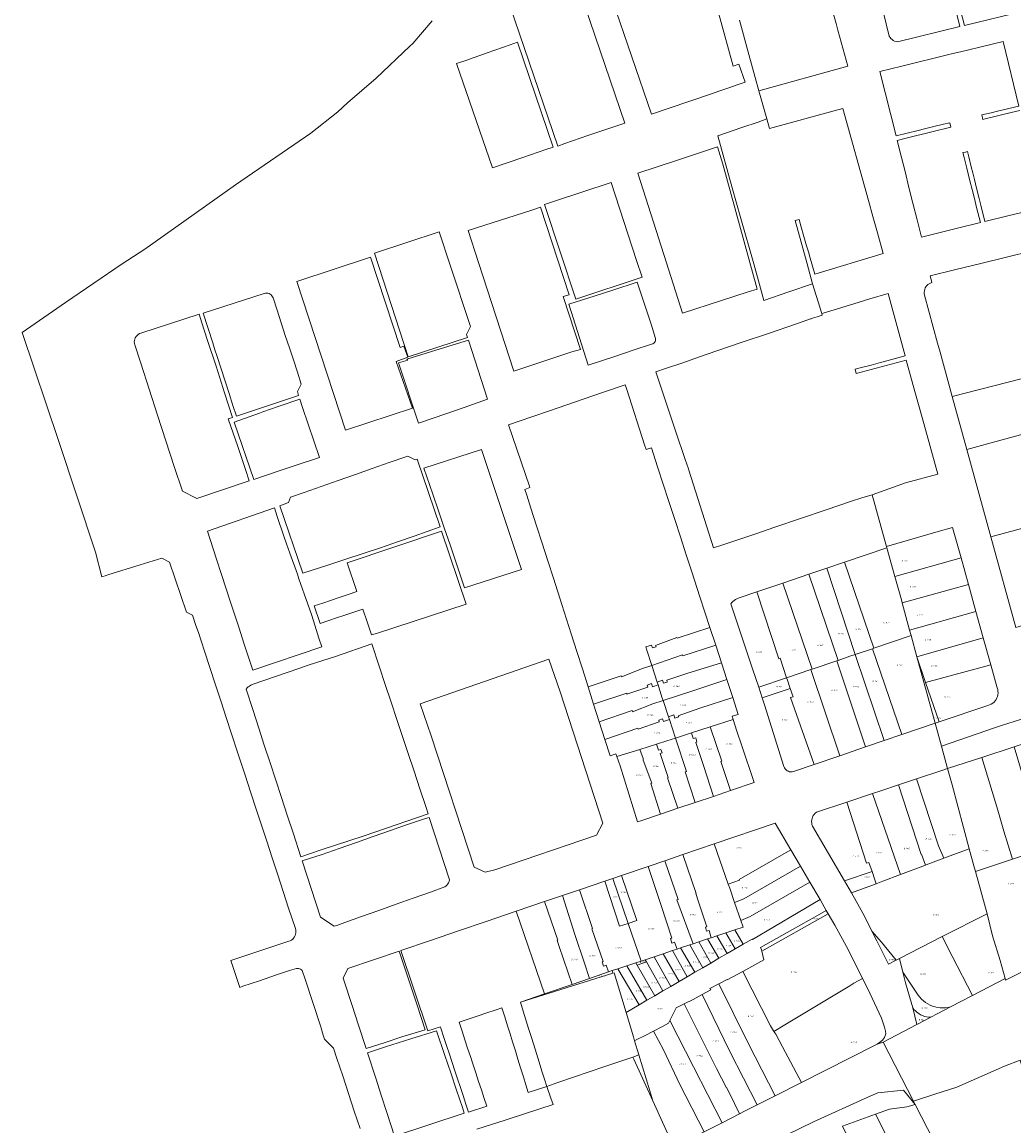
# Model space of a CAD drawing. Header units: metres. Extents: x 125062 to 130098, y 450277 to 452623.
# Tile 3 of 18: x 125062 to 125389, y 451215 to 451580. Entities that reach past the tile are written whole.
import ezdxf
from ezdxf.enums import TextEntityAlignment as Align

# ---------------------------------------------------------------- set-up
doc = ezdxf.new("R2010")
doc.units = ezdxf.units.M
doc.layers.get('0').update_dxf_attribs({"lineweight": 25})
doc.layers.add('B-WE-KG-GRENS_PERCEEL-GV', color=150, linetype='Continuous', lineweight=18)
doc.layers.add('B-WE-KG-GRENS_PERCEEL-S', color=150, linetype='Continuous', lineweight=25)
doc.styles.add('NLCS-ISO', font='NLCS-ISO.ttf')

# ---------------------------------------------------------------- blocks, each defined once
blk = doc.blocks.new('SKG-PERCEELNUMMER-SO')
at = {"style": 'NLCS-ISO', "oblique": 10, "flags": 1}
blk.add_attdef('GEMEENTECODE', text='', height=1.8, dxfattribs=at).set_placement((0, 2.6), align=Align.MIDDLE_CENTER)
at = {"style": 'NLCS-ISO', "oblique": 10}
blk.add_attdef('SECTIE', text='', height=1.8, dxfattribs=at).set_placement((-0.5, 0), align=Align.MIDDLE_RIGHT)
blk.add_attdef('PERCEELNUMMER', text='', height=1.8, dxfattribs=at).set_placement((0.5, 0), align=Align.MIDDLE_LEFT)

msp = doc.modelspace()

# ---------------------------------------------------------------- linework, layer by layer
at = {"layer": 'B-WE-KG-GRENS_PERCEEL-GV', "flags": 128}
for points in [[(125257.502, 451587.715), (125254.597, 451595.938), (125266.177, 451599.881), (125282.79, 451605.621), (125285.311, 451606.201), (125296.545, 451565.285), (125298.46, 451565.952), (125300.536, 451559.991), (125297.911, 451559.077), (125295.202, 451558.133), (125292.193, 451557.085), (125289.461, 451556.134), (125281.925, 451553.637), (125269.596, 451549.438), (125256.663, 451587.355)], [(125238.695, 451538.785), (125222.765, 451585.239), (125243.973, 451592.187), (125246.647, 451584.616), (125247.667, 451584.876), (125260.807, 451546.473), (125248.61, 451542.311), (125240.992, 451539.724)], [(125205.226, 451566.088), (125208.204, 451567.167), (125215.357, 451569.613), (125222.919, 451572.33), (125225.295, 451573.139), (125237.074, 451538.493), (125234.676, 451537.678), (125227.066, 451535.114), (125217.02, 451531.704)], [(125274.564, 451500.356), (125265.111, 451529.97), (125277.828, 451534.068), (125285.759, 451536.698), (125288.425, 451537.574), (125291.471, 451538.576), (125293.135, 451532.86), (125304.558, 451491.578), (125301.598, 451490.776), (125292.718, 451487.845), (125279.843, 451483.675)], [(125234.203, 451519.615), (125237.173, 451520.596), (125256.325, 451526.848), (125264.668, 451501.113), (125266.526, 451495.521), (125244.605, 451488.35)], [(125212.449, 451500.462), (125209.049, 451510.969), (125230.03, 451517.743), (125232.909, 451518.73), (125242.366, 451489.773), (125240.475, 451489.155), (125246.176, 451471.707), (125243.334, 451470.862), (125224.108, 451464.557)], [(125189.161, 451469.295), (125178.027, 451503.447), (125199.454, 451510.548), (125203.132, 451499.558), (125209.838, 451479.293), (125208.502, 451476.684), (125208.845, 451475.626)], [(125168.483, 451445.06), (125152.412, 451494.184), (125176.804, 451502.143), (125186.532, 451472.332), (125187.745, 451472.738), (125189.107, 451469.102), (125185.257, 451467.742), (125190.586, 451452.271)], [(125248.723, 451466.498), (125242.309, 451486.631), (125250.972, 451489.427), (125256.857, 451491.326), (125264.912, 451493.926), (125267.803, 451484.949), (125269.445, 451480.029), (125270.936, 451475.334), (125270.957, 451474.982), (125270.902, 451474.634), (125270.775, 451474.305), (125270.581, 451474.011), (125270.329, 451473.764), (125270.031, 451473.577), (125269.613, 451473.438), (125263.501, 451471.407), (125257.495, 451469.412)], [(125124.62, 451473.835), (125121.435, 451483.725), (125141.653, 451490.226), (125142.044, 451490.315), (125142.444, 451490.335), (125142.841, 451490.286), (125143.224, 451490.168), (125143.581, 451489.986), (125143.901, 451489.745), (125144.174, 451489.452), (125144.393, 451489.117), (125144.55, 451488.748), (125145.899, 451484.623), (125147.262, 451480.457), (125148.603, 451476.357), (125149.943, 451472.261), (125151.26, 451468.233), (125152.592, 451464.162), (125153.889, 451460.196), (125153.221, 451458.861), (125152.585, 451457.802), (125152.995, 451456.514), (125132.448, 451449.617), (125131.307, 451453.146), (125130.017, 451457.138), (125128.681, 451461.267), (125127.386, 451465.275), (125126.069, 451469.348), (125125.338, 451471.608)], [(125098.704, 451474.191), (125098.742, 451474.67), (125098.855, 451475.137), (125099.039, 451475.581), (125099.29, 451475.99), (125099.603, 451476.355), (125099.969, 451476.666), (125100.38, 451476.916), (125100.824, 451477.098), (125120.103, 451483.297), (125121.01, 451480.475), (125122.951, 451474.668), (125125.716, 451466.13), (125128.569, 451457.321), (125131.197, 451449.204), (125129.708, 451448.732), (125129.797, 451448.479), (125132.787, 451439.973), (125135.427, 451432.009), (125136.686, 451428.261), (125119.32, 451422.425), (125114.606, 451424.84), (125111.936, 451433.047), (125109.171, 451441.542), (125106.428, 451449.973), (125103.614, 451458.619), (125100.829, 451467.177), (125098.855, 451473.245), (125098.742, 451473.712)], [(125186.007, 451467.265), (125189.046, 451468.209), (125188.808, 451468.507), (125195.11, 451470.429), (125201.226, 451472.295), (125209.142, 451474.71), (125215.46, 451455.238), (125207.655, 451452.557), (125201.946, 451450.596), (125192.656, 451447.405)], [(125373.771, 451438.705), (125410.071, 451448.513), (125410.315, 451448.579), (125405.522, 451465.525), (125368.973, 451456.143)], [(125227.958, 451430.442), (125222.379, 451446.825), (125230.063, 451449.453), (125235.886, 451451.444), (125241.647, 451453.414), (125247.387, 451455.377), (125253.422, 451457.441), (125260.904, 451459.999), (125261.331, 451458.75), (125267.447, 451439.908), (125267.762, 451438.989), (125267.89, 451438.618), (125269.596, 451439.174), (125271.647, 451432.878), (125273.498, 451427.196), (125275.365, 451421.467), (125277.291, 451415.555), (125279.178, 451409.763), (125281.098, 451403.872), (125282.939, 451398.219), (125285.627, 451389.97), (125288.911, 451379.889), (125290.828, 451374.008), (125292.72, 451368.201), (125294.515, 451362.692), (125296.435, 451356.798), (125298.262, 451351.19), (125296.239, 451350.55), (125296.572, 451349.496), (125297.787, 451345.657), (125299.466, 451340.765), (125303.549, 451328.642), (125295.746, 451326.016), (125290.066, 451324.105), (125284.005, 451322.066), (125278.307, 451320.149), (125272.617, 451318.234), (125266.392, 451316.14), (125265.025, 451315.71), (125259.202, 451334.206), (125258.174, 451337.253), (125257.867, 451338.164), (125255.958, 451337.472), (125254.221, 451342.901), (125252.346, 451348.759), (125250.495, 451354.544), (125248.663, 451360.267), (125246.765, 451366.199), (125244.912, 451371.986), (125243.069, 451377.744), (125239.957, 451387.469), (125237.175, 451396.161), (125235.33, 451401.925), (125233.49, 451407.676), (125231.648, 451413.431), (125229.759, 451419.331), (125228.411, 451423.544), (125227.749, 451425.482), (125229.427, 451426.055), (125229.25, 451426.584)], [(125138.196, 451428.769), (125131.73, 451447.654), (125140.062, 451450.68), (125141.189, 451451.089), (125146.23, 451452.806), (125153.398, 451455.245), (125154.259, 451452.539), (125159.862, 451436.051), (125152.187, 451433.47), (125146.584, 451431.587)], [(125381.729, 451409.779), (125417.989, 451419.576), (125415.671, 451428.05), (125412.248, 451440.561), (125410.071, 451448.513), (125373.771, 451438.705)], [(125197.311, 451423.903), (125194.403, 451432.464), (125213.472, 451438.638), (125216.328, 451430.061), (125218.208, 451424.454), (125220.042, 451418.851), (125221.879, 451413.228), (125223.798, 451407.621), (125226.659, 451399.036), (125207.818, 451392.97), (125204.905, 451401.538), (125203.033, 451407.167), (125201.094, 451412.773), (125199.193, 451418.376)], [(125146.764, 451420.098), (125149.708, 451421.1), (125150.295, 451422.869), (125154.884, 451424.48), (125160.469, 451426.44), (125166.055, 451428.401), (125171.762, 451430.404), (125177.317, 451432.354), (125182.932, 451434.325), (125189.064, 451436.477), (125191.557, 451435.283), (125192.124, 451435.474), (125199.74, 451413.132), (125191.195, 451410.085), (125185.643, 451408.106), (125180.038, 451406.148), (125174.28, 451404.273), (125168.651, 451402.44), (125163.022, 451400.606), (125154.369, 451397.788)], [(125125.795, 451402.724), (125122.861, 451411.708), (125144.99, 451419.382), (125145.963, 451416.565), (125148.174, 451410.044), (125149.042, 451407.483), (125150.12, 451404.433), (125152.586, 451397.452), (125153.129, 451395.892), (125156.024, 451387.573), (125157.208, 451384.171), (125157.902, 451382.05), (125159.717, 451376.33), (125160.698, 451373.447), (125137.874, 451365.731), (125135.048, 451374.383), (125133.235, 451379.937), (125130.432, 451388.52), (125127.658, 451397.016)], [(125389.968, 451379.832), (125410.931, 451386.238), (125426.027, 451390.851), (125424.521, 451396.23), (125419.183, 451415.304), (125418.087, 451419.219), (125417.989, 451419.576), (125381.729, 451409.779)], [(125371.89, 451402.84), (125369.11, 451412.84), (125364.281, 451411.596), (125347.249, 451406.597), (125347.375, 451406.15), (125350.021, 451396.74)], [(125160.143, 451381.187), (125158.175, 451387.001), (125160.989, 451387.953), (125163.594, 451388.835), (125166.372, 451389.775), (125169.351, 451390.783), (125172.277, 451391.773), (125169.095, 451401.177), (125200.181, 451411.676), (125208.328, 451387.595), (125179.108, 451377.967), (125177.036, 451377.497), (125175.619, 451381.686), (125174.181, 451385.937), (125171.219, 451384.935), (125168.324, 451383.955), (125165.556, 451383.019), (125162.942, 451382.134)], [(125350.021, 451396.74), (125347.375, 451406.15), (125333.422, 451401.436), (125343.097, 451373.023), (125355.389, 451377.173), (125354.886, 451379.038), (125352.472, 451387.981), (125352.196, 451389.003)], [(125327.599, 451399.469), (125336.891, 451370.928), (125342.623, 451372.863), (125343.097, 451373.023), (125333.422, 451401.436)], [(125350.021, 451396.74), (125352.196, 451389.003), (125352.472, 451387.981), (125374.326, 451394.074), (125371.89, 451402.84)], [(125312.987, 451394.532), (125322.674, 451366.111), (125330.845, 451368.881), (125331.271, 451369.025), (125321.615, 451397.447)], [(125321.615, 451397.447), (125331.271, 451369.025), (125335.191, 451370.354), (125336.891, 451370.928), (125327.599, 451399.469)], [(125314.273, 451363.263), (125322.256, 451365.969), (125322.674, 451366.111), (125312.987, 451394.532), (125304.45, 451391.648), (125311.722, 451369.567), (125312.115, 451369.699)], [(125352.472, 451387.981), (125354.886, 451379.038), (125376.821, 451385.099), (125374.326, 451394.074)], [(125304.45, 451391.648), (125298.258, 451389.556), (125297.782, 451389.365), (125297.33, 451389.123), (125296.908, 451388.833), (125296.52, 451388.498), (125296.171, 451388.122), (125295.866, 451387.71), (125302.975, 451366.248), (125305.023, 451360.127), (125314.273, 451363.263), (125312.115, 451369.699), (125311.722, 451369.567)], [(125354.886, 451379.038), (125355.389, 451377.173), (125357.279, 451370.17), (125379.224, 451376.454), (125376.821, 451385.099)], [(125267.709, 451373.453), (125268.053, 451372.39), (125269.679, 451367.367), (125279.896, 451370.809), (125279.978, 451370.554), (125290.828, 451374.008), (125288.911, 451379.889), (125278.098, 451376.334), (125278.007, 451376.614), (125270.898, 451373.938), (125271.135, 451373.461), (125269.944, 451373.107), (125269.589, 451374.061)], [(125343.097, 451373.023), (125342.623, 451372.863), (125352.311, 451344.519), (125357.83, 451346.4), (125363.359, 451348.26), (125357.279, 451370.17), (125355.389, 451377.173)], [(125357.279, 451370.17), (125360.198, 451361.653), (125381.713, 451367.499), (125379.224, 451376.454)], [(125135.629, 451359.522), (125135.965, 451359.906), (125136.342, 451360.249), (125136.756, 451360.547), (125137.202, 451360.795), (125137.673, 451360.991), (125153.355, 451366.478), (125156.21, 451367.384), (125165.215, 451370.241), (125177.18, 451374.476), (125179.755, 451366.731), (125181.645, 451361.044), (125183.582, 451355.218), (125185.47, 451349.539), (125187.372, 451343.816), (125189.236, 451338.207), (125191.17, 451332.389), (125193.113, 451326.546), (125195.051, 451320.715), (125195.807, 451318.361), (125174.647, 451311.095), (125160.107, 451306.304), (125153.753, 451304.151), (125151.181, 451312.008), (125149.241, 451317.934), (125147.355, 451323.696), (125145.473, 451329.447), (125143.608, 451335.145), (125141.671, 451341.063), (125139.844, 451346.646), (125137.942, 451352.456)], [(125271.462, 451361.857), (125273.257, 451362.438), (125273.612, 451361.484), (125274.803, 451361.838), (125274.626, 451362.434), (125281.656, 451364.736), (125292.72, 451368.201), (125290.828, 451374.008), (125279.978, 451370.554), (125279.896, 451370.809), (125269.679, 451367.367)], [(125336.891, 451370.928), (125346.452, 451342.521), (125352.311, 451344.519), (125342.623, 451372.863)], [(125253.561, 451315.257), (125239.406, 451358.589), (125235.703, 451369.397), (125193.223, 451354.694), (125196.823, 451344.065), (125211.057, 451300.712), (125214.686, 451299.09), (125217.83, 451299.851), (125251.415, 451311.254)], [(125196.823, 451344.065), (125193.223, 451354.694), (125235.703, 451369.397), (125239.406, 451358.589), (125253.561, 451315.257), (125251.415, 451311.254), (125217.83, 451299.851), (125214.686, 451299.09), (125211.057, 451300.712)], [(125331.791, 451337.523), (125340.329, 451340.434), (125330.845, 451368.881), (125322.674, 451366.111), (125322.256, 451365.969)], [(125340.329, 451340.434), (125346.452, 451342.521), (125336.891, 451370.928), (125335.191, 451370.354), (125331.271, 451369.025), (125330.845, 451368.881)], [(125357.279, 451370.17), (125363.359, 451348.26), (125364.64, 451348.692), (125360.198, 451361.653)], [(125250.495, 451354.544), (125261.425, 451358.154), (125261.511, 451357.888), (125268.43, 451360.189), (125268.133, 451360.845), (125269.563, 451361.377), (125269.918, 451360.304), (125271.771, 451360.904), (125271.462, 451361.857), (125269.679, 451367.367), (125266.596, 451366.328), (125259.683, 451363.565), (125259.584, 451363.874), (125248.663, 451360.267)], [(125271.462, 451361.857), (125271.771, 451360.904), (125273.067, 451356.9), (125273.441, 451355.761), (125283.566, 451359.06), (125294.515, 451362.692), (125292.72, 451368.201), (125281.656, 451364.736), (125274.626, 451362.434), (125274.803, 451361.838), (125273.612, 451361.484), (125273.257, 451362.438)], [(125331.791, 451337.523), (125322.256, 451365.969), (125314.273, 451363.263), (125314.521, 451362.525), (125315.46, 451359.726), (125316.384, 451356.971), (125315.56, 451356.707), (125323.34, 451334.642)], [(125380.8, 451354.13), (125381.345, 451354.296), (125381.863, 451354.532), (125382.346, 451354.835), (125382.784, 451355.199), (125383.171, 451355.618), (125383.499, 451356.084), (125383.762, 451356.589), (125383.957, 451357.124), (125384.079, 451357.681), (125384.126, 451358.249), (125384.099, 451358.818), (125383.996, 451359.378), (125383.82, 451359.92), (125381.713, 451367.499), (125360.198, 451361.653), (125364.64, 451348.692)], [(125250.495, 451354.544), (125252.346, 451348.759), (125263.241, 451352.425), (125263.353, 451352.046), (125270.026, 451354.646), (125273.441, 451355.761), (125273.067, 451356.9), (125271.771, 451360.904), (125269.918, 451360.304), (125269.563, 451361.377), (125268.133, 451360.845), (125268.43, 451360.189), (125261.511, 451357.888), (125261.425, 451358.154)], [(125273.441, 451355.761), (125275.201, 451350.407), (125276.984, 451350.993), (125277.34, 451349.98), (125278.591, 451350.393), (125278.472, 451350.691), (125285.624, 451353.197), (125296.435, 451356.798), (125294.515, 451362.692), (125283.566, 451359.06)], [(125305.023, 451360.127), (125306.197, 451356.622), (125315.46, 451359.726), (125314.521, 451362.525), (125314.273, 451363.263)], [(125313.383, 451333.929), (125313.551, 451333.524), (125313.788, 451333.155), (125314.086, 451332.833), (125314.437, 451332.569), (125314.828, 451332.371), (125315.248, 451332.245), (125315.684, 451332.195), (125316.122, 451332.222), (125316.548, 451332.327), (125323.34, 451334.642), (125315.56, 451356.707), (125316.384, 451356.971), (125315.46, 451359.726), (125306.197, 451356.622), (125306.956, 451354.353)], [(125273.441, 451355.761), (125270.026, 451354.646), (125263.353, 451352.046), (125263.241, 451352.425), (125252.346, 451348.759), (125254.221, 451342.901), (125265.129, 451346.647), (125265.255, 451346.256), (125272.157, 451348.745), (125271.98, 451349.222), (125273.29, 451349.694), (125273.586, 451348.8), (125275.52, 451349.436), (125275.201, 451350.407)], [(125296.435, 451356.798), (125285.624, 451353.197), (125278.472, 451350.691), (125278.591, 451350.393), (125277.34, 451349.98), (125276.984, 451350.993), (125275.201, 451350.407), (125275.52, 451349.436), (125277.525, 451343.337), (125282.795, 451345.041), (125288.984, 451347.043), (125296.572, 451349.496), (125296.239, 451350.55), (125298.262, 451351.19)], [(125397.769, 451351.475), (125385.29, 451347.45), (125382.96, 451346.69), (125365.433, 451340.675), (125367.454, 451333.284), (125378.733, 451336.955), (125389.436, 451340.438), (125399.871, 451343.834)], [(125254.221, 451342.901), (125255.958, 451337.472), (125257.867, 451338.164), (125258.174, 451337.253), (125265.749, 451339.623), (125271.246, 451341.343), (125274.705, 451342.425), (125277.525, 451343.337), (125275.52, 451349.436), (125273.586, 451348.8), (125273.29, 451349.694), (125271.98, 451349.222), (125272.157, 451348.745), (125265.255, 451346.256), (125265.129, 451346.647)], [(125282.795, 451345.041), (125283.399, 451343.173), (125284.292, 451343.409), (125284.587, 451342.158), (125284.23, 451341.92), (125286.82, 451334.244), (125290.066, 451324.105), (125295.746, 451326.016), (125292.493, 451335.643), (125292.85, 451335.761), (125288.984, 451347.043)], [(125295.746, 451326.016), (125303.549, 451328.642), (125299.466, 451340.765), (125297.787, 451345.657), (125296.572, 451349.496), (125288.984, 451347.043), (125292.85, 451335.761), (125292.493, 451335.643)], [(125271.246, 451341.343), (125271.9, 451339.337), (125272.734, 451339.632), (125273.149, 451338.44), (125272.493, 451338.203), (125275.136, 451330.325), (125274.878, 451330.238), (125278.307, 451320.149), (125284.005, 451322.066), (125280.685, 451332.186), (125281.14, 451332.339), (125277.525, 451343.337), (125274.705, 451342.425)], [(125277.525, 451343.337), (125281.14, 451332.339), (125280.685, 451332.186), (125284.005, 451322.066), (125290.066, 451324.105), (125286.82, 451334.244), (125284.23, 451341.92), (125284.587, 451342.158), (125284.292, 451343.409), (125283.399, 451343.173), (125282.795, 451345.041)], [(125265.749, 451339.623), (125258.174, 451337.253), (125259.202, 451334.206), (125265.025, 451315.71), (125266.392, 451316.14), (125272.617, 451318.234), (125269.365, 451328.389), (125269.67, 451328.491), (125266.886, 451336.079), (125266.814, 451336.59)], [(125265.749, 451339.623), (125266.814, 451336.59), (125266.886, 451336.079), (125269.67, 451328.491), (125269.365, 451328.389), (125272.617, 451318.234), (125278.307, 451320.149), (125274.878, 451330.238), (125275.136, 451330.325), (125272.493, 451338.203), (125273.149, 451338.44), (125272.734, 451339.632), (125271.9, 451339.337), (125271.246, 451341.343)], [(125378.733, 451336.955), (125384.03, 451319.49), (125386.01, 451312.65), (125388.844, 451303.37), (125399.143, 451306.771), (125396.54, 451316.25), (125394.61, 451323.11), (125389.436, 451340.438)], [(125367.454, 451333.284), (125368.923, 451327.915), (125374.608, 451306.812), (125376.132, 451301.155), (125376.63, 451299.336), (125388.844, 451303.37), (125386.01, 451312.65), (125384.03, 451319.49), (125378.733, 451336.955)], [(125357.175, 451329.864), (125364.476, 451307.8), (125366.193, 451303.661), (125374.608, 451306.812), (125368.923, 451327.915), (125367.454, 451333.284), (125365.852, 451332.763)], [(125351.242, 451327.883), (125358.696, 451304.899), (125358.874, 451305.018), (125360.148, 451301.396), (125360.892, 451301.677), (125366.193, 451303.661), (125364.476, 451307.8), (125357.175, 451329.864)], [(125334.204, 451322.215), (125340.689, 451302.021), (125341.473, 451302.283), (125342.489, 451299.24), (125343.394, 451296.529), (125343.809, 451295.244), (125345.996, 451296.064), (125351.872, 451298.278), (125342.609, 451325.005)], [(125351.872, 451298.278), (125360.148, 451301.396), (125358.874, 451305.018), (125358.696, 451304.899), (125351.242, 451327.883), (125345.355, 451325.916), (125342.609, 451325.005)], [(125322.781, 451314.311), (125333.364, 451296.164), (125342.489, 451299.24), (125341.473, 451302.283), (125340.689, 451302.021), (125334.204, 451322.215), (125324.08, 451318.854), (125323.692, 451318.526), (125323.351, 451318.15), (125323.062, 451317.733), (125322.829, 451317.281), (125322.658, 451316.803), (125322.551, 451316.307), (125322.509, 451315.801), (125322.534, 451315.294), (125322.625, 451314.794)], [(125160.235, 451284.242), (125154.207, 451302.754), (125160.805, 451304.927), (125166.396, 451306.888), (125172.149, 451308.906), (125177.665, 451310.841), (125183.335, 451312.83), (125186.089, 451313.796), (125189.009, 451314.789), (125194.939, 451316.806), (125196.188, 451317.171), (125202.811, 451296.487), (125202.703, 451296.023), (125202.53, 451295.58), (125202.296, 451295.165), (125202.005, 451294.788), (125201.663, 451294.457), (125201.277, 451294.178), (125196.53, 451292.486), (125190.903, 451290.481), (125185.218, 451288.455), (125179.561, 451286.439), (125173.774, 451284.376), (125168.286, 451282.42), (125165.62, 451281.47), (125165.217, 451281.349), (125164.804, 451281.27)], [(125294.986, 451295.147), (125298.725, 451296.441), (125298.547, 451296.68), (125315.631, 451306.481), (125310.459, 451315.282), (125290.354, 451308.438)], [(125416.801, 451281.821), (125409.059, 451310.045), (125399.143, 451306.771), (125388.844, 451303.37), (125376.63, 451299.336), (125380.474, 451285.278), (125382.326, 451278.033), (125384.794, 451269.856), (125386.435, 451263.958), (125386.557, 451263.432), (125397.016, 451268.668), (125417.261, 451279.519)], [(125289.333, 451277.423), (125291.224, 451278.052), (125294.202, 451279.043), (125297.143, 451280.022), (125299.855, 451280.924), (125299.102, 451283.128), (125297.062, 451289.098), (125295.445, 451293.831), (125294.986, 451295.147), (125290.354, 451308.438), (125279.919, 451304.886), (125284.333, 451292.021), (125284.253, 451291.99), (125285.165, 451289.293), (125287.918, 451280.99), (125287.441, 451280.872), (125287.796, 451279.561), (125288.63, 451279.797)], [(125315.631, 451306.481), (125298.547, 451296.68), (125298.725, 451296.441), (125294.986, 451295.147), (125295.445, 451293.831), (125297.062, 451289.098), (125300.082, 451290.244), (125318.854, 451300.995)], [(125376.63, 451299.336), (125376.132, 451301.155), (125374.608, 451306.812), (125366.193, 451303.661), (125360.892, 451301.677), (125360.148, 451301.396), (125351.872, 451298.278), (125345.996, 451296.064), (125343.809, 451295.244), (125335.676, 451292.199), (125337.24, 451289.517), (125339.956, 451284.532), (125342.443, 451279.604), (125345.599, 451275.937), (125350.493, 451269.993), (125351.528, 451270.525), (125365.696, 451277.802), (125380.474, 451285.278)], [(125278.062, 451273.672), (125279.223, 451274.058), (125282.292, 451275.08), (125283.367, 451275.438), (125278.031, 451289.886), (125278.395, 451290.009), (125273.961, 451302.858), (125268.473, 451300.99), (125272.755, 451288.102), (125276.3, 451277.273), (125275.883, 451277.155), (125276.357, 451275.605), (125277.25, 451275.96)], [(125285.245, 451276.062), (125288.136, 451277.024), (125289.333, 451277.423), (125288.63, 451279.797), (125287.796, 451279.561), (125287.441, 451280.872), (125287.918, 451280.99), (125285.165, 451289.293), (125284.253, 451291.99), (125284.333, 451292.021), (125279.919, 451304.886), (125273.961, 451302.858), (125278.395, 451290.009), (125278.031, 451289.886), (125283.367, 451275.438)], [(125259.728, 451298.013), (125264.728, 451283.101), (125261.9, 451282.144), (125266.162, 451269.712), (125267.533, 451270.168), (125270.491, 451271.152), (125273.447, 451272.136), (125276.494, 451273.15), (125278.062, 451273.672), (125277.25, 451275.96), (125276.357, 451275.605), (125275.883, 451277.155), (125276.3, 451277.273), (125272.755, 451288.102), (125268.473, 451300.99)], [(125299.102, 451283.128), (125302.213, 451284.402), (125321.947, 451295.731), (125318.854, 451300.995), (125300.082, 451290.244), (125297.062, 451289.098)], [(125335.676, 451292.199), (125343.809, 451295.244), (125343.394, 451296.529), (125342.489, 451299.24), (125333.364, 451296.164)], [(125254.178, 451296.124), (125245.819, 451293.279), (125250.162, 451280.486), (125249.919, 451280.404), (125253.601, 451269.539), (125253.303, 451269.42), (125253.777, 451268.049), (125254.671, 451268.344), (125255.453, 451266.138), (125256.622, 451266.537), (125258.538, 451267.175), (125261.43, 451268.137), (125264.415, 451269.13), (125266.162, 451269.712), (125261.9, 451282.144), (125259.086, 451281.193)], [(125254.178, 451296.124), (125259.086, 451281.193), (125261.9, 451282.144), (125256.801, 451297.017)], [(125259.728, 451298.013), (125256.801, 451297.017), (125261.9, 451282.144), (125264.728, 451283.101)], [(125297.143, 451280.022), (125299.853, 451275.235), (125302.87, 451276.992), (125302.991, 451276.82), (125325.302, 451290.022), (125321.947, 451295.731), (125302.213, 451284.402), (125299.102, 451283.128), (125299.855, 451280.924)], [(125240.154, 451291.351), (125244.331, 451278.515), (125247.468, 451269.021), (125249.111, 451263.97), (125255.453, 451266.138), (125254.671, 451268.344), (125253.777, 451268.049), (125253.303, 451269.42), (125253.601, 451269.539), (125249.919, 451280.404), (125250.162, 451280.486), (125245.819, 451293.279)], [(125224.917, 451286.164), (125234.278, 451258.899), (125243.397, 451262.016), (125239.129, 451274.478), (125238.438, 451276.522), (125238.663, 451276.598), (125234.285, 451289.353)], [(125234.285, 451289.353), (125238.663, 451276.598), (125238.438, 451276.522), (125239.129, 451274.478), (125243.397, 451262.016), (125249.111, 451263.97), (125247.468, 451269.021), (125244.331, 451278.515), (125240.154, 451291.351)], [(125261.213, 451252.739), (125263.613, 451244.736), (125264.017, 451243.404), (125264.809, 451243.764), (125267.557, 451245.085), (125270.228, 451246.532), (125273.221, 451248.06), (125275.24, 451249.154), (125275.687, 451250.069), (125277.716, 451254.224), (125280.38, 451255.561), (125283.383, 451257.068), (125286.319, 451258.658), (125289.199, 451260.175), (125288.936, 451260.675), (125291.822, 451262.195), (125294.582, 451263.648), (125294.639, 451263.539), (125299.808, 451266.218), (125306.76, 451270.134), (125306.059, 451272.961), (125305.942, 451273.434), (125305.631, 451274.233), (125316.146, 451280.18), (125324.504, 451284.77), (125327.367, 451286.409), (125325.302, 451290.022), (125302.991, 451276.82), (125302.87, 451276.992), (125299.853, 451275.235), (125297.27, 451273.732), (125294.558, 451272.153), (125291.908, 451270.61), (125289.248, 451269.061), (125286.587, 451267.512), (125283.98, 451265.994), (125281.444, 451264.518), (125278.779, 451262.966), (125275.959, 451261.324), (125273.4, 451259.834), (125270.674, 451258.247), (125268.082, 451256.738), (125265.585, 451255.284)], [(125306.059, 451272.961), (125306.76, 451270.134), (125299.808, 451266.218), (125308.942, 451248.365), (125309.877, 451246.625), (125310.033, 451246.408), (125313.692, 451248.638), (125335.145, 451261.555), (125336.504, 451262.395), (125339.37, 451263.918), (125334.729, 451273.304), (125330.141, 451281.553), (125327.985, 451285.328)], [(125327.985, 451285.328), (125327.367, 451286.409), (125324.504, 451284.77), (125316.146, 451280.18), (125305.631, 451274.233), (125305.942, 451273.434), (125306.059, 451272.961)], [(125382.326, 451278.033), (125380.474, 451285.278), (125365.696, 451277.802), (125368.989, 451271.293), (125375.67, 451258.329), (125386.435, 451263.958), (125384.794, 451269.856)], [(125288.136, 451277.024), (125291.908, 451270.61), (125294.558, 451272.153), (125291.224, 451278.052), (125289.333, 451277.423)], [(125291.224, 451278.052), (125294.558, 451272.153), (125297.27, 451273.732), (125294.202, 451279.043)], [(125294.202, 451279.043), (125297.27, 451273.732), (125299.853, 451275.235), (125297.143, 451280.022)], [(125342.443, 451279.604), (125344.052, 451276.418), (125347.906, 451268.665), (125350.493, 451269.993), (125345.599, 451275.937)], [(125357.749, 451258.487), (125358.279, 451257.802), (125358.866, 451257.165), (125359.505, 451256.581), (125360.193, 451256.054), (125360.923, 451255.588), (125361.691, 451255.187), (125362.49, 451254.854), (125363.315, 451254.591), (125364.16, 451254.4), (125365.018, 451254.282), (125365.884, 451254.239), (125366.749, 451254.271), (125367.609, 451254.377), (125368.456, 451254.557), (125375.67, 451258.329), (125368.989, 451271.293), (125365.696, 451277.802), (125351.528, 451270.525), (125352.653, 451266.069)], [(125276.494, 451273.15), (125281.444, 451264.518), (125283.98, 451265.994), (125279.223, 451274.058), (125278.062, 451273.672)], [(125279.223, 451274.058), (125283.98, 451265.994), (125286.587, 451267.512), (125282.292, 451275.08)], [(125282.292, 451275.08), (125286.587, 451267.512), (125289.248, 451269.061), (125285.245, 451276.062), (125283.367, 451275.438)], [(125288.136, 451277.024), (125285.245, 451276.062), (125289.248, 451269.061), (125291.908, 451270.61)], [(125167.72, 451264.031), (125169.32, 451267.239), (125186.182, 451272.979), (125188.155, 451267.416), (125190.221, 451261.104), (125192.164, 451255.172), (125194.853, 451246.964), (125187.098, 451244.637), (125181.301, 451242.74), (125175.271, 451240.858), (125172.656, 451248.883), (125170.766, 451254.683)], [(125264.415, 451269.13), (125264.87, 451268.338), (125267.964, 451269.409), (125267.533, 451270.168), (125266.162, 451269.712)], [(125267.964, 451269.409), (125273.4, 451259.834), (125275.959, 451261.324), (125270.491, 451271.152), (125267.533, 451270.168)], [(125270.491, 451271.152), (125275.959, 451261.324), (125278.779, 451262.966), (125273.447, 451272.136)], [(125273.447, 451272.136), (125278.779, 451262.966), (125281.444, 451264.518), (125276.494, 451273.15)], [(125226.301, 451256.172), (125256.879, 451265.709), (125256.622, 451266.537), (125255.453, 451266.138), (125249.111, 451263.97), (125243.397, 451262.016), (125234.278, 451258.899)], [(125261.213, 451252.739), (125265.585, 451255.284), (125258.538, 451267.175), (125256.622, 451266.537), (125256.879, 451265.709), (125257.285, 451265.836)], [(125258.538, 451267.175), (125265.585, 451255.284), (125268.082, 451256.738), (125261.43, 451268.137)], [(125261.43, 451268.137), (125268.082, 451256.738), (125270.674, 451258.247), (125264.87, 451268.338), (125264.415, 451269.13)], [(125264.87, 451268.338), (125270.674, 451258.247), (125273.4, 451259.834), (125267.964, 451269.409)], [(125299.808, 451266.218), (125294.639, 451263.539), (125294.582, 451263.648), (125291.822, 451262.195), (125301.653, 451242.421), (125310.516, 451225.185), (125319.178, 451229.552), (125312.936, 451241.435), (125310.649, 451245.55), (125310.033, 451246.408), (125309.877, 451246.625), (125308.942, 451248.365)], [(125234.994, 451228.243), (125238.637, 451229.565), (125254.184, 451234.867), (125263.404, 451238.012), (125265.442, 451238.707), (125264.017, 451243.404), (125263.613, 451244.736), (125261.213, 451252.739), (125257.285, 451265.836), (125256.879, 451265.709), (125226.301, 451256.172), (125227.243, 451253.143), (125228.126, 451250.302), (125229, 451247.49), (125229.827, 451244.83), (125230.699, 451242.025), (125231.577, 451239.203), (125232.462, 451236.355), (125233.385, 451233.386), (125234.227, 451230.677)], [(125310.033, 451246.408), (125310.649, 451245.55), (125312.936, 451241.435), (125319.178, 451229.552), (125343.321, 451241.831), (125344.22, 451242.285), (125344.972, 451242.866), (125345.916, 451243.54), (125346.642, 451244.515), (125347.07, 451245.711), (125346.896, 451246.591), (125346.571, 451247.914), (125345.608, 451250.807), (125340.939, 451260.743), (125339.37, 451263.918), (125336.504, 451262.395), (125335.145, 451261.555), (125313.692, 451248.638)], [(125357.749, 451258.487), (125352.653, 451266.069), (125353.55, 451262.515), (125355.915, 451254.29), (125356.344, 451253.732), (125356.824, 451253.218), (125357.351, 451252.752), (125357.92, 451252.339), (125358.527, 451251.982), (125359.164, 451251.686), (125359.828, 451251.452), (125360.511, 451251.282), (125361.206, 451251.179), (125361.909, 451251.143), (125364.034, 451252.245), (125368.456, 451254.557), (125367.609, 451254.377), (125366.749, 451254.271), (125365.884, 451254.239), (125365.018, 451254.282), (125364.16, 451254.4), (125363.315, 451254.591), (125362.49, 451254.854), (125361.691, 451255.187), (125360.923, 451255.588), (125360.193, 451256.054), (125359.505, 451256.581), (125358.866, 451257.165), (125358.279, 451257.802)], [(125286.319, 451258.658), (125295.515, 451239.878), (125304.534, 451222.178), (125310.516, 451225.185), (125301.653, 451242.421), (125291.822, 451262.195), (125288.936, 451260.675), (125289.199, 451260.175)], [(125275.687, 451250.069), (125283.538, 451234.792), (125292.967, 451216.313), (125298.694, 451219.23), (125295.378, 451226.105), (125294.444, 451227.944), (125294.339, 451227.892), (125291.14, 451234.223), (125290.278, 451235.773), (125280.38, 451255.561), (125277.716, 451254.224)], [(125280.38, 451255.561), (125290.278, 451235.773), (125291.14, 451234.223), (125294.339, 451227.892), (125294.444, 451227.944), (125295.378, 451226.105), (125298.694, 451219.23), (125300.601, 451220.201), (125304.534, 451222.178), (125295.515, 451239.878), (125286.319, 451258.658), (125283.383, 451257.068)], [(125355.915, 451254.29), (125357.32, 451248.762), (125361.909, 451251.143), (125361.206, 451251.179), (125360.511, 451251.282), (125359.828, 451251.452), (125359.164, 451251.686), (125358.527, 451251.982), (125357.92, 451252.339), (125357.351, 451252.752), (125356.824, 451253.218), (125356.344, 451253.732)], [(125270.228, 451246.532), (125273.607, 451240.36), (125279.002, 451228.97), (125287.019, 451213.283), (125292.967, 451216.313), (125283.538, 451234.792), (125275.687, 451250.069), (125275.24, 451249.154), (125273.221, 451248.06)], [(125178.473, 451231.035), (125175.756, 451239.372), (125181.767, 451241.339), (125190.037, 451244.058), (125198.563, 451246.713), (125201.342, 451238.498), (125203.26, 451232.829), (125205.197, 451227.104), (125207.125, 451221.378), (125207.715, 451219.433), (125184.727, 451211.842), (125182.158, 451219.725), (125180.291, 451225.455)], [(125264.017, 451243.404), (125265.442, 451238.707), (125269.055, 451226.796), (125270.012, 451223.557), (125277.034, 451208.197), (125287.019, 451213.283), (125279.002, 451228.97), (125273.607, 451240.36), (125270.228, 451246.532), (125267.557, 451245.085), (125264.809, 451243.764)], [(125265.442, 451238.707), (125263.404, 451238.012), (125263.735, 451237.288), (125270.012, 451223.557), (125269.055, 451226.796)], [(125350.876, 451186.069), (125358.634, 451189.369), (125343.64, 451219.15), (125332.675, 451215.142), (125337.183, 451206.288), (125342.35, 451196.288), (125348.214, 451184.937)], [(125371.016, 451194.49), (125356.758, 451222.301), (125354.003, 451221.603), (125348.246, 451220.834), (125343.64, 451219.15), (125358.634, 451189.369), (125361.562, 451190.614)]]:
    msp.add_lwpolyline(points, close=True, dxfattribs=at)
for points in [[(125368.988, 451588.868), (125371.54, 451578.32), (125350.89, 451573.29), (125350.405, 451573.372), (125349.937, 451573.524), (125349.496, 451573.741), (125349.09, 451574.02), (125348.729, 451574.354), (125348.421, 451574.737), (125348.17, 451575.16), (125346.188, 451583.27)], [(125329.114, 451584.727), (125330.62, 451579.32), (125331.21, 451577.15), (125334.53, 451565.25), (125305.097, 451557.153), (125307.707, 451547.839), (125308.59, 451544.69), (125329.93, 451550.545), (125332.81, 451551.32), (125341.266, 451520.93), (125342.757, 451515.575), (125344.263, 451510.161), (125346.15, 451503.38), (125323.63, 451496.56), (125322.586, 451500), (125322.06, 451501.81), (125321.446, 451503.928), (125320.86, 451505.945), (125319.967, 451509.034), (125318.96, 451512.52), (125318.36, 451514.65), (125317.029, 451514.336), (125321.018, 451500), (125322.79, 451493.33), (125325.845, 451483.538), (125326.36, 451483.72), (125331.103, 451485.153), (125336.446, 451486.768), (125341.72, 451488.362), (125347.77, 451490.19), (125353.41, 451469.61), (125347.395, 451467.947), (125345.26, 451467.36), (125342.219, 451466.553), (125338.97, 451465.69), (125336.88, 451465.141), (125337.24, 451463.79), (125353.79, 451468.21), (125356.672, 451457.76), (125359.039, 451449.176), (125361.543, 451440.097), (125364.18, 451430.56), (125353.57, 451427.61), (125342.504, 451423.688), (125346.817, 451408.134), (125347.249, 451406.597), (125364.281, 451411.596), (125369.11, 451412.84), (125371.89, 451402.84), (125374.326, 451394.074), (125376.821, 451385.099), (125379.224, 451376.454), (125381.713, 451367.499), (125383.82, 451359.92), (125383.996, 451359.378), (125384.099, 451358.818), (125384.126, 451358.249), (125384.079, 451357.681), (125383.957, 451357.124), (125383.762, 451356.589), (125383.499, 451356.084), (125383.171, 451355.618), (125382.784, 451355.199), (125382.346, 451354.835), (125381.863, 451354.532), (125381.345, 451354.296), (125380.8, 451354.13), (125364.64, 451348.692), (125363.359, 451348.26), (125365.433, 451340.675), (125382.96, 451346.69), (125385.29, 451347.45), (125397.769, 451351.475)], [(125393.02, 451583.572), (125373.01, 451578.66), (125371.212, 451585.891)], [(125197.14, 451580.213), (125190.694, 451572.722), (125189.799, 451571.83), (125178.656, 451561.266), (125169.17, 451553.11), (125165.948, 451550.124), (125157.046, 451543.128), (125132.132, 451526.115), (125102.207, 451504.778), (125094.724, 451500), (125076.023, 451487.181), (125061.623, 451477.258), (125073.61, 451441.573), (125085.919, 451404.735), (125087.976, 451396.648), (125089.425, 451397.092), (125089.981, 451397.262), (125100.594, 451400.513), (125107.828, 451402.728), (125110.338, 451401.394), (125115.919, 451384.887), (125117.908, 451383.977), (125119.085, 451380.522), (125119.885, 451378.174), (125121.882, 451372.085), (125123.654, 451366.681), (125125.534, 451360.949), (125127.374, 451355.338), (125129.072, 451350.159), (125130.949, 451344.437), (125132.838, 451338.678), (125135.549, 451330.41), (125136.002, 451329.029), (125138.772, 451320.581), (125140.626, 451314.928), (125142.461, 451309.333), (125144.285, 451303.772), (125146.108, 451298.214), (125147.916, 451292.699), (125149.711, 451287.227), (125151.941, 451280.424), (125152.056, 451279.965), (125152.105, 451279.494), (125152.086, 451279.021), (125151.999, 451278.555), (125151.848, 451278.107), (125151.634, 451277.684), (125151.363, 451277.296), (125151.039, 451276.951), (125150.669, 451276.656), (125150.261, 451276.416), (125149.823, 451276.236), (125132.311, 451270.484), (125130.618, 451269.928), (125133.588, 451261.022), (125134.623, 451261.376), (125140.025, 451263.22), (125145.336, 451265.033), (125149.984, 451266.619), (125152.319, 451267.216), (125152.662, 451267.268), (125153.008, 451267.252), (125153.344, 451267.168), (125153.658, 451267.02), (125153.936, 451266.814), (125154.169, 451266.557), (125155.123, 451263.75), (125160.297, 451247.95), (125161.128, 451245.211), (125161.53, 451243.887), (125164.569, 451240.889), (125165.67, 451237.547), (125167.577, 451231.754), (125169.485, 451225.961), (125171.412, 451220.11), (125173.295, 451214.392)], [(125211.878, 451214.164), (125221.288, 451217.2), (125227.65, 451219.259), (125232.763, 451220.898), (125237.08, 451222.374), (125236.342, 451224.47), (125234.994, 451228.243), (125228.884, 451226.343), (125228.114, 451228.821), (125227.272, 451231.527), (125226.358, 451234.466), (125225.464, 451237.341), (125224.619, 451240.061), (125223.698, 451243.023), (125222.878, 451245.659), (125222.045, 451248.337), (125221.126, 451251.293), (125220.199, 451254.275), (125218.301, 451253.644), (125214.866, 451252.502), (125212.019, 451251.555), (125206.02, 451249.56), (125207.005, 451246.578), (125207.943, 451243.735), (125208.859, 451240.964), (125209.782, 451238.167), (125210.677, 451235.457), (125211.562, 451232.779), (125212.497, 451229.945), (125213.394, 451227.228), (125214.341, 451224.363), (125215.195, 451221.776), (125209.165, 451219.784), (125208.302, 451222.398), (125207.352, 451225.276), (125206.459, 451227.979), (125205.54, 451230.761), (125204.634, 451233.505), (125203.752, 451236.176), (125202.82, 451238.998), (125201.905, 451241.769), (125201.001, 451244.507), (125199.99, 451247.569), (125199.842, 451248.016), (125195.745, 451246.663), (125186.778, 451273.182), (125196.573, 451276.516), (125205.84, 451279.67), (125214.97, 451282.778), (125224.917, 451286.164), (125234.285, 451289.353), (125240.154, 451291.351), (125245.819, 451293.279), (125254.178, 451296.124), (125256.801, 451297.017), (125259.728, 451298.013), (125268.473, 451300.99), (125273.961, 451302.858), (125279.919, 451304.886), (125290.354, 451308.438), (125310.459, 451315.282), (125315.631, 451306.481), (125318.854, 451300.995), (125321.947, 451295.731), (125325.302, 451290.022), (125327.367, 451286.409), (125327.985, 451285.328), (125330.141, 451281.553), (125334.729, 451273.304), (125339.37, 451263.918), (125340.939, 451260.743), (125345.608, 451250.807), (125346.571, 451247.914), (125346.896, 451246.591), (125347.07, 451245.711), (125346.642, 451244.515), (125345.916, 451243.54), (125344.972, 451242.866), (125344.22, 451242.285), (125346.124, 451242.955), (125357.32, 451248.762), (125355.915, 451254.29), (125353.55, 451262.515), (125352.653, 451266.069), (125351.528, 451270.525), (125350.493, 451269.993), (125347.906, 451268.665), (125344.052, 451276.418), (125342.443, 451279.604), (125339.956, 451284.532), (125337.24, 451289.517), (125335.676, 451292.199), (125333.364, 451296.164), (125322.781, 451314.311), (125322.625, 451314.794), (125322.534, 451315.294), (125322.509, 451315.801), (125322.551, 451316.307), (125322.658, 451316.803), (125322.829, 451317.281), (125323.062, 451317.733), (125323.351, 451318.15), (125323.692, 451318.526), (125324.08, 451318.854), (125334.204, 451322.215), (125342.609, 451325.005), (125345.355, 451325.916), (125351.242, 451327.883), (125357.175, 451329.864), (125365.852, 451332.763), (125367.454, 451333.284), (125365.433, 451340.675), (125363.359, 451348.26), (125357.83, 451346.4), (125352.311, 451344.519), (125346.452, 451342.521), (125340.329, 451340.434), (125331.791, 451337.523), (125323.34, 451334.642), (125316.548, 451332.327), (125316.122, 451332.222), (125315.684, 451332.195), (125315.248, 451332.245), (125314.828, 451332.371), (125314.437, 451332.569), (125314.086, 451332.833), (125313.788, 451333.155), (125313.551, 451333.524), (125313.383, 451333.929), (125306.956, 451354.353), (125306.197, 451356.622), (125305.023, 451360.127), (125302.975, 451366.248), (125295.866, 451387.71), (125296.171, 451388.122), (125296.52, 451388.498), (125296.908, 451388.833), (125297.33, 451389.123), (125297.782, 451389.365), (125298.258, 451389.556), (125304.45, 451391.648), (125312.987, 451394.532), (125321.615, 451397.447), (125327.599, 451399.469), (125333.422, 451401.436), (125347.375, 451406.15), (125347.249, 451406.597), (125346.817, 451408.134), (125342.504, 451423.688), (125339.157, 451422.656), (125335.711, 451421.593), (125327.345, 451418.749), (125318.897, 451415.877), (125310.372, 451412.98), (125304.386, 451410.944), (125298.515, 451408.948), (125292.82, 451407.013), (125290.121, 451406.155), (125281.973, 451431.785), (125281.818, 451432.241), (125280.744, 451435.405), (125279.624, 451438.706), (125278.677, 451441.498), (125271.067, 451464.323), (125274.278, 451465.393), (125279.619, 451467.221), (125285.471, 451469.223), (125291.223, 451471.191), (125299.597, 451474.057), (125308.219, 451477.007), (125317.199, 451480.08), (125319.387, 451480.829), (125322.095, 451481.755), (125322.343, 451481.836), (125322.361, 451481.842), (125322.845, 451482), (125324.309, 451482.478), (125326.004, 451483.031), (125325.845, 451483.538), (125322.79, 451493.33), (125314.947, 451490.676), (125306.74, 451487.9), (125305.6, 451491.94), (125303.392, 451500), (125299.123, 451514.985), (125296.299, 451525.111), (125291.55, 451542.244), (125299.504, 451544.956), (125304.828, 451546.771), (125307.707, 451547.839), (125305.097, 451557.153), (125303.87, 451561.53), (125301.79, 451569.13), (125298.645, 451580.397)], [(125396.31, 451517.97), (125387.77, 451515.9), (125379.76, 451513.99), (125378.408, 451519.395), (125377.87, 451521.54), (125377.024, 451524.951), (125376.31, 451527.83), (125375.767, 451530.008), (125375.27, 451532), (125374.432, 451535.359), (125374.007, 451537.061), (125373.318, 451536.893), (125372.518, 451536.698), (125372.923, 451535.08), (125373.79, 451531.61), (125374.254, 451529.74), (125374.83, 451527.42), (125375.541, 451524.575), (125376.395, 451521.15), (125376.921, 451519.048), (125377.44, 451516.975), (125378.3, 451513.64), (125370.26, 451511.66), (125358.82, 451508.8), (125357.388, 451514.496), (125356, 451520.022), (125354.693, 451525.221), (125353.388, 451530.412), (125352.105, 451535.516), (125350.8, 451540.71), (125353.73, 451541.45), (125362.26, 451543.57), (125368.55, 451545.06), (125368.18, 451546.55), (125366.12, 451546.05), (125362.956, 451545.28), (125359.79, 451544.51), (125357.714, 451544.009), (125350.42, 451542.24), (125345.03, 451563.51), (125352.365, 451565.298), (125357.594, 451566.573), (125363.049, 451567.903), (125368.341, 451569.193), (125373.539, 451570.46), (125378.935, 451571.776), (125385.76, 451573.44), (125391.01, 451552.08), (125383.926, 451550.368), (125381.82, 451549.875), (125378.77, 451549.15), (125379.11, 451547.67), (125379.88, 451547.85), (125388.43, 451549.92), (125391.35, 451550.62)], [(125389.968, 451379.832), (125381.729, 451409.779), (125373.771, 451438.705), (125368.973, 451456.143), (125364.945, 451470.784), (125364.11, 451473.82), (125359.854, 451489.658), (125359.758, 451490.129), (125359.73, 451490.61), (125359.771, 451491.089), (125359.881, 451491.557), (125360.056, 451492.005), (125360.293, 451492.424), (125360.588, 451492.804), (125360.934, 451493.138), (125361.324, 451493.42), (125361.75, 451493.642), (125362.204, 451493.802), (125361.97, 451494.774), (125361.67, 451496.019), (125369.72, 451497.982), (125378.438, 451500.109), (125386.886, 451502.17), (125394.912, 451504.127)], [(125397.016, 451268.668), (125386.557, 451263.432), (125386.435, 451263.958), (125375.67, 451258.329), (125368.456, 451254.557), (125364.034, 451252.245), (125361.909, 451251.143), (125357.32, 451248.762), (125346.124, 451242.955), (125356.175, 451223.438), (125363.226, 451225.7), (125370.492, 451228.03), (125386.263, 451234.984), (125391.426, 451236.977)], [(125297.338, 451204.106), (125323.183, 451216.65), (125341.13, 451224.731), (125344.424, 451226.183), (125352.855, 451227.123), (125356.758, 451222.301), (125356.175, 451223.438), (125346.124, 451242.955), (125344.22, 451242.285), (125343.321, 451241.831), (125319.178, 451229.552), (125310.516, 451225.185), (125304.534, 451222.178), (125300.601, 451220.201), (125298.694, 451219.23), (125292.967, 451216.313), (125287.019, 451213.283)], [(125440.774, 451063.71), (125391.426, 451236.977), (125386.263, 451234.984), (125370.492, 451228.03), (125363.226, 451225.7), (125356.175, 451223.438), (125356.758, 451222.301), (125371.016, 451194.49)], [(125332.675, 451215.142), (125343.64, 451219.15), (125348.246, 451220.834), (125354.003, 451221.603), (125356.758, 451222.301), (125352.855, 451227.123), (125344.424, 451226.183), (125341.13, 451224.731), (125323.183, 451216.65), (125297.338, 451204.106)]]:
    msp.add_lwpolyline(points, dxfattribs=at)

# ---------------------------------------------------------------- block references
at = {"layer": 'B-WE-KG-GRENS_PERCEEL-S', "xscale": 0.25, "yscale": 0.25, "zscale": 0.25}
for p, values in [((125352.818, 451401.983), {'PERCEELNUMMER': '1759', 'SECTIE': 'B'}), ((125355.48, 451393.4), {'PERCEELNUMMER': '1758', 'SECTIE': 'B'}), ((125357.842, 451383.984), {'PERCEELNUMMER': '1757', 'SECTIE': 'B'}), ((125337.531, 451379.22), {'PERCEELNUMMER': '1134', 'SECTIE': 'B'}), ((125346.823, 451381.456), {'PERCEELNUMMER': '1135', 'SECTIE': 'B'}), ((125331.812, 451377.808), {'PERCEELNUMMER': '1133', 'SECTIE': 'B'}), ((125360.505, 451375.877), {'PERCEELNUMMER': '1756', 'SECTIE': 'B'}), ((125304.77, 451371.813), {'PERCEELNUMMER': '1130', 'SECTIE': 'B'}), ((125315.905, 451372.436), {'PERCEELNUMMER': '1131', 'SECTIE': 'B'}), ((125325.017, 451374.017), {'PERCEELNUMMER': '1132', 'SECTIE': 'B'}), ((125351.2, 451367.389), {'PERCEELNUMMER': '1142', 'SECTIE': 'B'}), ((125362.571, 451367.177), {'PERCEELNUMMER': '1755', 'SECTIE': 'B'}), ((125343.152, 451362.053), {'PERCEELNUMMER': '1141', 'SECTIE': 'B'}), ((125277.42, 451360.401), {'PERCEELNUMMER': '1042', 'SECTIE': 'B'}), ((125311.44, 451360.3), {'PERCEELNUMMER': '1136', 'SECTIE': 'B'}), ((125329.631, 451359.116), {'PERCEELNUMMER': '1139', 'SECTIE': 'B'}), ((125336.778, 451360.345), {'PERCEELNUMMER': '1140', 'SECTIE': 'B'}), ((125266.994, 451356.74), {'PERCEELNUMMER': '1028', 'SECTIE': 'B'}), ((125279.551, 451354.142), {'PERCEELNUMMER': '1043', 'SECTIE': 'B'}), ((125321.705, 451355.268), {'PERCEELNUMMER': '1138', 'SECTIE': 'B'}), ((125366.957, 451356.921), {'PERCEELNUMMER': '1754', 'SECTIE': 'B'}), ((125268.828, 451351.017), {'PERCEELNUMMER': '1029', 'SECTIE': 'B'}), ((125363.605, 451349.845), {'PERCEELNUMMER': '1753', 'SECTIE': 'B'}), ((125281.444, 451348.42), {'PERCEELNUMMER': '1044', 'SECTIE': 'B'}), ((125313.18, 451349.338), {'PERCEELNUMMER': '1137', 'SECTIE': 'B'}), ((125270.959, 451344.997), {'PERCEELNUMMER': '1030', 'SECTIE': 'B'}), ((125288.036, 451339.706), {'PERCEELNUMMER': '1049', 'SECTIE': 'B'}), ((125294.945, 451341.412), {'PERCEELNUMMER': '1050', 'SECTIE': 'B'}), ((125282.614, 451337.816), {'PERCEELNUMMER': '1048', 'SECTIE': 'B'}), ((125270.699, 451333.981), {'PERCEELNUMMER': '1046', 'SECTIE': 'B'}), ((125276.536, 451335.154), {'PERCEELNUMMER': '1047', 'SECTIE': 'B'}), ((125265.096, 451331.02), {'PERCEELNUMMER': '1045', 'SECTIE': 'B'}), ((125360.73, 451310.074), {'PERCEELNUMMER': '1146', 'SECTIE': 'B'}), ((125368.651, 451311.42), {'PERCEELNUMMER': '1147', 'SECTIE': 'B'}), ((125298.151, 451307.162), {'PERCEELNUMMER': '1149', 'SECTIE': 'B'}), ((125353.52, 451306.879), {'PERCEELNUMMER': '1145', 'SECTIE': 'B'}), ((125379.476, 451306.148), {'PERCEELNUMMER': '1874', 'SECTIE': 'B'}), ((125336.606, 451304.25), {'PERCEELNUMMER': '1635', 'SECTIE': 'B'}), ((125344.408, 451305.477), {'PERCEELNUMMER': '1144', 'SECTIE': 'B'}), ((125340.463, 451297.488), {'PERCEELNUMMER': '1634', 'SECTIE': 'B'}), ((125387.849, 451295.225), {'PERCEELNUMMER': '1875', 'SECTIE': 'B'}), ((125260.094, 451292.425), {'PERCEELNUMMER': '1074', 'SECTIE': 'B'}), ((125299.97, 451293.817), {'PERCEELNUMMER': '1150', 'SECTIE': 'B'}), ((125257.49, 451290.857), {'PERCEELNUMMER': '1073', 'SECTIE': 'B'}), ((125303.413, 451288.864), {'PERCEELNUMMER': '1151', 'SECTIE': 'B'}), ((125282.925, 451285.054), {'PERCEELNUMMER': '1071', 'SECTIE': 'B'}), ((125291.738, 451285.802), {'PERCEELNUMMER': '1072', 'SECTIE': 'B'}), ((125363.181, 451285.056), {'PERCEELNUMMER': '1693', 'SECTIE': 'B'}), ((125277.384, 451282.986), {'PERCEELNUMMER': '1070', 'SECTIE': 'B'}), ((125307.272, 451283.374), {'PERCEELNUMMER': '1539', 'SECTIE': 'B'}), ((125323.635, 451283.725), {'PERCEELNUMMER': '1541', 'SECTIE': 'B'}), ((125269.162, 451280.331), {'PERCEELNUMMER': '1069', 'SECTIE': 'B'}), ((125258.195, 451274.11), {'PERCEELNUMMER': '1068', 'SECTIE': 'B'}), ((125291.957, 451273.718), {'PERCEELNUMMER': '1717', 'SECTIE': 'B'}), ((125294.661, 451274.77), {'PERCEELNUMMER': '1724', 'SECTIE': 'B'}), ((125297.38, 451276.382), {'PERCEELNUMMER': '1716', 'SECTIE': 'B'}), ((125243.66, 451270.223), {'PERCEELNUMMER': '1066', 'SECTIE': 'B'}), ((125249.676, 451271.515), {'PERCEELNUMMER': '1067', 'SECTIE': 'B'}), ((125286.497, 451271.043), {'PERCEELNUMMER': '1726', 'SECTIE': 'B'}), ((125288.973, 451272.409), {'PERCEELNUMMER': '1725', 'SECTIE': 'B'}), ((125348.685, 451270.215), {'PERCEELNUMMER': '1692', 'SECTIE': 'B'}), ((125266.285, 451269.265), {'PERCEELNUMMER': '1530', 'SECTIE': 'B'}), ((125277.979, 451266.848), {'PERCEELNUMMER': '1534', 'SECTIE': 'B'}), ((125281.11, 451268.212), {'PERCEELNUMMER': '1535', 'SECTIE': 'B'}), ((125283.819, 451269.391), {'PERCEELNUMMER': '1536', 'SECTIE': 'B'}), ((125252.695, 451264.655), {'PERCEELNUMMER': '1549', 'SECTIE': 'B'}), ((125270.149, 451262.476), {'PERCEELNUMMER': '1531', 'SECTIE': 'B'}), ((125272.794, 451264.064), {'PERCEELNUMMER': '1532', 'SECTIE': 'B'}), ((125275.627, 451265.548), {'PERCEELNUMMER': '1533', 'SECTIE': 'B'}), ((125316.167, 451265.96), {'PERCEELNUMMER': '1719', 'SECTIE': 'B'}), ((125358.914, 451265.298), {'PERCEELNUMMER': '1703', 'SECTIE': 'B'}), ((125381.42, 451265.827), {'PERCEELNUMMER': '852', 'SECTIE': 'B'}), ((125264.984, 451259.859), {'PERCEELNUMMER': '1528', 'SECTIE': 'B'}), ((125267.397, 451261.098), {'PERCEELNUMMER': '1529', 'SECTIE': 'B'}), ((125261.971, 451257.065), {'PERCEELNUMMER': '1527', 'SECTIE': 'B'}), ((125272.086, 451254.001), {'PERCEELNUMMER': '1540', 'SECTIE': 'B'}), ((125301.969, 451251.471), {'PERCEELNUMMER': '1547', 'SECTIE': 'B'}), ((125359.335, 451254.075), {'PERCEELNUMMER': '1702', 'SECTIE': 'B'}), ((125358.465, 451250.295), {'PERCEELNUMMER': '954', 'SECTIE': 'B'}), ((125296.183, 451246.129), {'PERCEELNUMMER': '1546', 'SECTIE': 'B'}), ((125290.342, 451243.169), {'PERCEELNUMMER': '1545', 'SECTIE': 'B'}), ((125336.126, 451242.915), {'PERCEELNUMMER': '1718', 'SECTIE': 'B'}), ((125285.034, 451238.42), {'PERCEELNUMMER': '1544', 'SECTIE': 'B'}), ((125279.313, 451235.698), {'PERCEELNUMMER': '1543', 'SECTIE': 'B'})]:
    msp.add_blockref('SKG-PERCEELNUMMER-SO', p, dxfattribs=at).add_auto_attribs(values)

doc.saveas('drawing.dxf')
